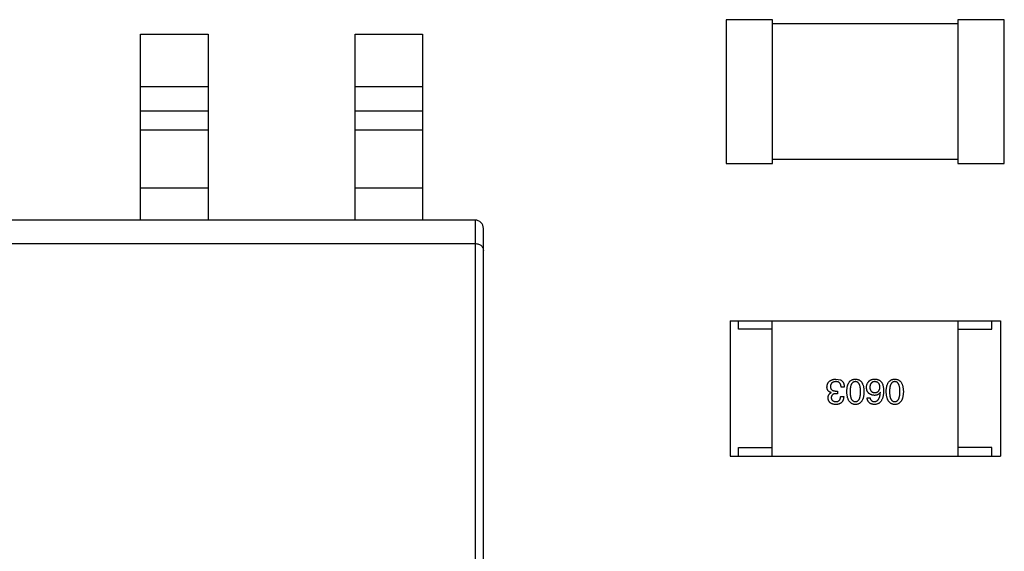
# Model space of a CAD drawing. Header units: millimetres. Extents: x -16 to 538, y -56 to 87.
# Tile 31 of 162: x 403.8 to 409.62, y 16.22 to 19.36. Entities that reach past the tile are written whole.
import ezdxf

# ---------------------------------------------------------------- set-up
doc = ezdxf.new("R2010")
doc.units = ezdxf.units.MM
doc.header["$LTSCALE"] = 1.21
doc.header["$MEASUREMENT"] = 0
doc.layers.get('0').update_dxf_attribs({"linetype": 'CONTINUOUS'})

msp = doc.modelspace()

# ---------------------------------------------------------------- linework, layer by layer
at = {"color": 7, "linetype": 'Continuous'}
for p, q in [((407.9772, 19.3644), (407.9772, 18.5144)), ((408.2522, 19.3644), (407.9772, 19.3644)), ((408.2522, 18.5144), (408.2522, 19.3644)), ((409.3487, 19.3644), (409.3487, 18.5144)), ((409.6237, 19.3644), (409.3487, 19.3644)), ((409.6237, 18.5144), (409.6237, 19.3644)), ((409.3487, 19.3394), (408.2522, 19.3394)), ((404.5115, 18.1796), (404.5115, 19.2796)), ((404.5115, 19.2796), (404.9115, 19.2796)), ((404.9115, 19.2796), (404.9115, 18.1796)), ((405.7815, 18.1796), (405.7815, 19.2796)), ((405.7815, 19.2796), (406.1815, 19.2796)), ((406.1815, 19.2796), (406.1815, 18.1796)), ((404.5115, 18.9696), (404.9115, 18.9696)), ((405.7815, 18.9696), (406.1815, 18.9696)), ((404.9115, 18.8231), (404.5115, 18.8231)), ((406.1815, 18.8231), (405.7815, 18.8231)), ((404.9115, 18.7114), (404.5115, 18.7114)), ((406.1815, 18.7114), (405.7815, 18.7114)), ((408.2522, 18.5394), (409.3487, 18.5394)), ((407.9772, 18.5144), (408.2522, 18.5144)), ((409.3487, 18.5144), (409.6237, 18.5144)), ((404.5115, 18.3696), (404.9115, 18.3696)), ((405.7815, 18.3696), (406.1815, 18.3696)), ((406.4915, 18.1796), (401.5915, 18.1796)), ((406.4915, 18.1796), (406.4915, 14.1796)), ((406.5415, 14.2296), (406.5415, 18.1296)), ((401.5915, 18.0414), (406.4915, 18.0414)), ((408.0007, 17.5849), (408.0007, 16.7849)), ((408.0007, 17.5849), (409.6007, 17.5849)), ((408.0507, 17.5349), (408.0507, 17.5849)), ((408.2507, 16.7849), (408.2507, 17.5849)), ((409.3507, 16.7849), (409.3507, 17.5849)), ((409.5507, 17.5349), (409.5507, 17.5849)), ((409.6007, 17.5849), (409.6007, 16.7849)), ((408.2507, 17.5349), (408.0507, 17.5349)), ((409.3507, 17.5349), (409.5507, 17.5349)), ((408.6276, 17.2397), (408.6546, 17.2348)), ((408.6768, 17.1921), (408.6579, 17.1921)), ((408.5989, 17.1594), (408.5989, 17.1602)), ((408.6374, 17.1536), (408.6276, 17.1536)), ((408.6284, 17.1692), (408.6374, 17.1692)), ((408.6374, 17.1692), (408.6374, 17.1536)), ((408.6555, 17.138), (408.6735, 17.138)), ((408.8902, 17.161), (408.8894, 17.1618)), ((408.8116, 17.129), (408.8296, 17.129)), ((408.0007, 16.7849), (409.6007, 16.7849)), ((408.0507, 16.7849), (408.0507, 16.8349)), ((408.0507, 16.8349), (408.2507, 16.8349)), ((409.5507, 16.8349), (409.3507, 16.8349)), ((409.5507, 16.7849), (409.5507, 16.8349))]:
    msp.add_line(p, q, dxfattribs=at)
msp.add_arc((406.4915, 18.1296), 0.05, 0.00001, 90.00001, dxfattribs=at)
for points, knots in [([(406.4915, 18.0414), (406.4987, 18.0414), (406.5124, 18.039), (406.529, 18.0292), (406.5392, 18.0159), (406.5415, 18.0057), (406.5415, 18.0009)], [0, 0, 0, 0, 0.306951, 0.572802, 0.797544, 1, 1, 1, 1]), ([(408.5743, 17.1938), (408.5744, 17.1956), (408.5747, 17.1991), (408.5756, 17.2041), (408.5768, 17.2088), (408.5785, 17.2132), (408.5805, 17.2173), (408.5829, 17.221), (408.5857, 17.2244), (408.5888, 17.2275), (408.5924, 17.2302), (408.5963, 17.2325), (408.6006, 17.2346), (408.6053, 17.2363), (408.6103, 17.2376), (408.6157, 17.2387), (408.6215, 17.2394), (408.6255, 17.2396), (408.6276, 17.2397)], [0, 0, 0, 0, 0.068236, 0.132937, 0.194125, 0.253174, 0.310181, 0.365986, 0.421096, 0.476216, 0.532352, 0.590232, 0.649824, 0.71274, 0.778406, 0.848058, 0.921922, 1, 1, 1, 1]), ([(408.5989, 17.1602), (408.5979, 17.1605), (408.596, 17.1611), (408.5931, 17.1622), (408.5906, 17.1636), (408.5881, 17.165), (408.5859, 17.1666), (408.5839, 17.1683), (408.582, 17.1702), (408.5804, 17.1722), (408.579, 17.1744), (408.5777, 17.1768), (408.5767, 17.1792), (408.5758, 17.1819), (408.5751, 17.1846), (408.5747, 17.1876), (408.5743, 17.1906), (408.5743, 17.1927), (408.5743, 17.1938)], [0, 0, 0, 0, 0.069445, 0.136039, 0.200011, 0.261745, 0.322328, 0.381403, 0.438864, 0.496655, 0.554398, 0.612391, 0.672266, 0.733005, 0.79604, 0.861293, 0.928785, 1, 1, 1, 1]), ([(408.6268, 17.2249), (408.6255, 17.2248), (408.6231, 17.2247), (408.6197, 17.2242), (408.6165, 17.2235), (408.6134, 17.2226), (408.6106, 17.2215), (408.6081, 17.2202), (408.6057, 17.2187), (408.6036, 17.217), (408.6017, 17.2151), (408.6, 17.213), (408.5986, 17.2107), (408.5974, 17.2082), (408.5963, 17.2055), (408.5956, 17.2026), (408.595, 17.1995), (408.5949, 17.1973), (408.5948, 17.1962)], [0, 0, 0, 0, 0.076694, 0.149502, 0.218019, 0.283183, 0.345589, 0.405199, 0.462852, 0.519478, 0.575313, 0.630559, 0.687006, 0.744638, 0.804006, 0.866059, 0.931486, 1, 1, 1, 1]), ([(408.5948, 17.1962), (408.5948, 17.1951), (408.5949, 17.193), (408.5953, 17.1899), (408.5959, 17.1871), (408.5968, 17.1844), (408.598, 17.182), (408.5995, 17.1797), (408.6012, 17.1777), (408.6032, 17.1759), (408.6054, 17.1743), (408.6079, 17.1729), (408.6107, 17.1718), (408.6138, 17.1708), (408.6171, 17.1701), (408.6206, 17.1696), (408.6244, 17.1692), (408.627, 17.1692), (408.6284, 17.1692)], [0, 0, 0, 0, 0.066518, 0.129194, 0.188613, 0.245254, 0.300032, 0.353805, 0.407079, 0.461108, 0.516272, 0.574141, 0.634837, 0.699275, 0.767504, 0.840272, 0.917505, 1, 1, 1, 1]), ([(408.6579, 17.1921), (408.6579, 17.1935), (408.6578, 17.196), (408.6573, 17.1998), (408.6566, 17.2032), (408.6557, 17.2064), (408.6546, 17.2094), (408.6532, 17.2121), (408.6516, 17.2146), (408.6498, 17.2168), (408.6477, 17.2187), (408.6454, 17.2204), (408.6428, 17.2218), (408.64, 17.2229), (408.6371, 17.2238), (408.6338, 17.2245), (408.6304, 17.2249), (408.628, 17.2249), (408.6268, 17.2249)], [0, 0, 0, 0, 0.07723, 0.149593, 0.217944, 0.282232, 0.34411, 0.402297, 0.458791, 0.513966, 0.568538, 0.623291, 0.679957, 0.737243, 0.798142, 0.86118, 0.928728, 1, 1, 1, 1]), ([(408.6546, 17.2348), (408.6555, 17.2343), (408.6572, 17.2335), (408.6596, 17.232), (408.6619, 17.2303), (408.664, 17.2284), (408.666, 17.2264), (408.6678, 17.2242), (408.6694, 17.2218), (408.6709, 17.2192), (408.6722, 17.2164), (408.6733, 17.2135), (408.6743, 17.2104), (408.6751, 17.2071), (408.6758, 17.2036), (408.6763, 17.1999), (408.6766, 17.1961), (408.6767, 17.1935), (408.6768, 17.1921)], [0, 0, 0, 0, 0.056906, 0.113264, 0.168825, 0.223843, 0.279195, 0.335267, 0.392098, 0.450414, 0.51054, 0.572219, 0.636652, 0.703156, 0.773102, 0.845505, 0.921063, 1, 1, 1, 1]), ([(408.6917, 17.1659), (408.6918, 17.1689), (408.692, 17.1746), (408.6928, 17.1829), (408.6939, 17.1906), (408.6954, 17.1978), (408.6972, 17.2044), (408.6995, 17.2104), (408.7021, 17.2159), (408.7051, 17.2208), (408.7085, 17.2252), (408.7122, 17.229), (408.7164, 17.2322), (408.7209, 17.2349), (408.7258, 17.2369), (408.731, 17.2385), (408.7366, 17.2394), (408.7405, 17.2396), (408.7425, 17.2397)], [0, 0, 0, 0, 0.08769, 0.170218, 0.24749, 0.319818, 0.387758, 0.451391, 0.511445, 0.568185, 0.622681, 0.67526, 0.726746, 0.778428, 0.830764, 0.884397, 0.940866, 1, 1, 1, 1]), ([(408.7425, 17.2249), (408.7413, 17.2248), (408.7388, 17.2247), (408.7352, 17.2239), (408.7319, 17.2227), (408.7288, 17.221), (408.726, 17.2189), (408.7235, 17.2162), (408.7211, 17.2132), (408.719, 17.2097), (408.7172, 17.2058), (408.7157, 17.2014), (408.7143, 17.1966), (408.7132, 17.1913), (408.7124, 17.1856), (408.7118, 17.1794), (408.7114, 17.1728), (408.7114, 17.1683), (408.7114, 17.1659)], [0, 0, 0, 0, 0.050879, 0.099377, 0.146973, 0.193618, 0.240619, 0.289461, 0.34047, 0.395283, 0.453059, 0.515633, 0.582666, 0.655287, 0.732971, 0.815933, 0.905166, 1, 1, 1, 1]), ([(408.7425, 17.2397), (408.7445, 17.2396), (408.7484, 17.2394), (408.754, 17.2385), (408.7593, 17.2369), (408.7642, 17.2349), (408.7687, 17.2322), (408.7728, 17.229), (408.7766, 17.2252), (408.7799, 17.2208), (408.783, 17.2159), (408.7855, 17.2104), (408.7878, 17.2044), (408.7897, 17.1978), (408.7912, 17.1906), (408.7923, 17.1829), (408.793, 17.1746), (408.7932, 17.1689), (408.7933, 17.1659)], [0, 0, 0, 0, 0.059135, 0.115606, 0.169241, 0.221578, 0.273261, 0.324749, 0.377329, 0.431642, 0.488541, 0.548597, 0.612232, 0.680174, 0.752504, 0.829777, 0.912307, 1, 1, 1, 1]), ([(408.7728, 17.1659), (408.7728, 17.1683), (408.7728, 17.1729), (408.7724, 17.1796), (408.7719, 17.1858), (408.7711, 17.1916), (408.7699, 17.1969), (408.7687, 17.2018), (408.7672, 17.2062), (408.7654, 17.2101), (408.7634, 17.2136), (408.7611, 17.2166), (408.7586, 17.2192), (408.7558, 17.2213), (408.7529, 17.223), (408.7496, 17.2241), (408.7461, 17.2248), (408.7437, 17.2249), (408.7425, 17.2249)], [0, 0, 0, 0, 0.096457, 0.187288, 0.27178, 0.350132, 0.423455, 0.491343, 0.554037, 0.612253, 0.666313, 0.717038, 0.764921, 0.811214, 0.856775, 0.902988, 0.950234, 1, 1, 1, 1]), ([(408.8083, 17.1905), (408.8083, 17.1923), (408.8084, 17.1957), (408.8091, 17.2008), (408.8103, 17.2057), (408.8119, 17.2104), (408.814, 17.215), (408.8165, 17.2193), (408.8195, 17.2235), (408.8219, 17.2261), (408.823, 17.2274)], [0, 0, 0, 0, 0.12904, 0.253809, 0.377066, 0.499122, 0.621469, 0.744665, 0.870607, 1, 1, 1, 1]), ([(408.855, 17.1438), (408.8532, 17.1439), (408.8496, 17.1443), (408.8445, 17.1452), (408.8397, 17.1463), (408.8352, 17.1478), (408.8311, 17.1497), (408.8273, 17.1518), (408.8239, 17.1543), (408.8207, 17.157), (408.8179, 17.1601), (408.8156, 17.1636), (408.8134, 17.1673), (408.8117, 17.1713), (408.8104, 17.1757), (408.8093, 17.1803), (408.8085, 17.1853), (408.8084, 17.1887), (408.8083, 17.1905)], [0, 0, 0, 0, 0.074228, 0.144548, 0.211288, 0.274576, 0.335162, 0.393915, 0.450599, 0.506657, 0.562409, 0.618617, 0.676096, 0.735061, 0.79654, 0.860906, 0.928473, 1, 1, 1, 1]), ([(408.823, 17.2274), (408.824, 17.2284), (408.8259, 17.2306), (408.8293, 17.2332), (408.8332, 17.2354), (408.8376, 17.2371), (408.8425, 17.2385), (408.8479, 17.2393), (408.8538, 17.2398), (408.8578, 17.2397), (408.8599, 17.2397)], [0, 0, 0, 0, 0.105033, 0.21147, 0.321511, 0.438526, 0.563605, 0.698055, 0.843218, 1, 1, 1, 1]), ([(408.8566, 17.2249), (408.8555, 17.2248), (408.8534, 17.2246), (408.8503, 17.2241), (408.8474, 17.2233), (408.8447, 17.2223), (408.8422, 17.221), (408.8399, 17.2195), (408.8378, 17.2177), (408.8359, 17.2157), (408.8342, 17.2135), (408.8327, 17.211), (408.8314, 17.2083), (408.8303, 17.2054), (408.8294, 17.2022), (408.8287, 17.1988), (408.8282, 17.1951), (408.828, 17.1926), (408.8279, 17.1913)], [0, 0, 0, 0, 0.066682, 0.130303, 0.190802, 0.248749, 0.30534, 0.361219, 0.415721, 0.471765, 0.528279, 0.586428, 0.64659, 0.710143, 0.776461, 0.846692, 0.921137, 1, 1, 1, 1]), ([(408.8279, 17.1913), (408.828, 17.1901), (408.8282, 17.1877), (408.8287, 17.1843), (408.8295, 17.181), (408.8303, 17.178), (408.8315, 17.1753), (408.8328, 17.1727), (408.8344, 17.1704), (408.8361, 17.1683), (408.8381, 17.1665), (408.8402, 17.1649), (408.8426, 17.1635), (408.8452, 17.1624), (408.848, 17.1614), (408.8509, 17.1608), (408.8541, 17.1603), (408.8563, 17.1602), (408.8575, 17.1602)], [0, 0, 0, 0, 0.076288, 0.14871, 0.216387, 0.281386, 0.342528, 0.402111, 0.4591, 0.514852, 0.569974, 0.625644, 0.682226, 0.740156, 0.800362, 0.863471, 0.930116, 1, 1, 1, 1]), ([(408.8878, 17.1921), (408.8877, 17.1934), (408.8875, 17.1959), (408.887, 17.1996), (408.8862, 17.203), (408.8853, 17.2061), (408.8841, 17.2091), (408.8827, 17.2117), (408.8811, 17.2142), (408.8792, 17.2163), (408.8772, 17.2183), (408.8749, 17.22), (408.8724, 17.2214), (408.8696, 17.2226), (408.8667, 17.2236), (408.8635, 17.2243), (408.8602, 17.2248), (408.8578, 17.2249), (408.8566, 17.2249)], [0, 0, 0, 0, 0.076467, 0.148148, 0.216496, 0.280559, 0.342274, 0.401168, 0.458322, 0.514073, 0.569257, 0.62465, 0.68124, 0.739113, 0.799947, 0.862804, 0.929597, 1, 1, 1, 1]), ([(408.8575, 17.1602), (408.8586, 17.1602), (408.8609, 17.1603), (408.8642, 17.1608), (408.8672, 17.1615), (408.8701, 17.1624), (408.8728, 17.1636), (408.8752, 17.165), (408.8774, 17.1667), (408.8794, 17.1686), (408.8812, 17.1707), (408.8828, 17.173), (408.8842, 17.1756), (408.8853, 17.1785), (408.8863, 17.1816), (408.887, 17.1849), (408.8875, 17.1884), (408.8877, 17.1909), (408.8878, 17.1921)], [0, 0, 0, 0, 0.070453, 0.136523, 0.199866, 0.260392, 0.318446, 0.374657, 0.430182, 0.485556, 0.541071, 0.598396, 0.657208, 0.718642, 0.783247, 0.851631, 0.923928, 1, 1, 1, 1]), ([(408.8599, 17.2397), (408.862, 17.2396), (408.866, 17.2393), (408.8718, 17.2382), (408.8772, 17.2367), (408.8823, 17.2344), (408.8869, 17.2317), (408.8912, 17.2284), (408.8951, 17.2245), (408.8973, 17.2215), (408.8984, 17.22)], [0, 0, 0, 0, 0.137449, 0.267856, 0.393219, 0.514735, 0.63397, 0.753734, 0.874967, 1, 1, 1, 1]), ([(408.8984, 17.22), (408.8993, 17.2184), (408.9011, 17.2152), (408.9032, 17.21), (408.905, 17.2043), (408.9065, 17.1982), (408.9077, 17.1916), (408.9085, 17.1845), (408.909, 17.177), (408.9091, 17.1718), (408.9091, 17.1692)], [0, 0, 0, 0, 0.101889, 0.209155, 0.322694, 0.442863, 0.569758, 0.70479, 0.848502, 1, 1, 1, 1]), ([(408.9249, 17.1659), (408.925, 17.1689), (408.9252, 17.1746), (408.9259, 17.1829), (408.927, 17.1906), (408.9285, 17.1978), (408.9304, 17.2044), (408.9326, 17.2104), (408.9352, 17.2159), (408.9382, 17.2208), (408.9416, 17.2252), (408.9454, 17.229), (408.9495, 17.2322), (408.954, 17.2349), (408.9589, 17.2369), (408.9642, 17.2385), (408.9698, 17.2394), (408.9737, 17.2396), (408.9757, 17.2397)], [0, 0, 0, 0, 0.08769, 0.170218, 0.24749, 0.319818, 0.387758, 0.451391, 0.511445, 0.568185, 0.622681, 0.67526, 0.726746, 0.778428, 0.830764, 0.884397, 0.940866, 1, 1, 1, 1]), ([(408.9757, 17.2249), (408.9744, 17.2248), (408.972, 17.2247), (408.9684, 17.2239), (408.9651, 17.2227), (408.962, 17.221), (408.9592, 17.2189), (408.9566, 17.2162), (408.9543, 17.2132), (408.9522, 17.2097), (408.9504, 17.2058), (408.9488, 17.2014), (408.9475, 17.1966), (408.9464, 17.1913), (408.9456, 17.1856), (408.945, 17.1794), (408.9446, 17.1728), (408.9445, 17.1683), (408.9445, 17.1659)], [0, 0, 0, 0, 0.050879, 0.099377, 0.146973, 0.193618, 0.240619, 0.289461, 0.34047, 0.395283, 0.453059, 0.515633, 0.582666, 0.655287, 0.732971, 0.815933, 0.905166, 1, 1, 1, 1]), ([(408.9757, 17.2397), (408.9777, 17.2396), (408.9815, 17.2394), (408.9872, 17.2385), (408.9924, 17.2369), (408.9973, 17.2349), (409.0018, 17.2322), (409.006, 17.229), (409.0097, 17.2252), (409.0131, 17.2208), (409.0161, 17.2159), (409.0187, 17.2104), (409.0209, 17.2044), (409.0228, 17.1978), (409.0243, 17.1906), (409.0254, 17.1829), (409.0262, 17.1746), (409.0264, 17.1689), (409.0265, 17.1659)], [0, 0, 0, 0, 0.059135, 0.115606, 0.169241, 0.221578, 0.273261, 0.324749, 0.377329, 0.431642, 0.488541, 0.548597, 0.612232, 0.680174, 0.752504, 0.829777, 0.912307, 1, 1, 1, 1]), ([(409.006, 17.1659), (409.006, 17.1683), (409.0059, 17.1729), (409.0056, 17.1796), (409.005, 17.1858), (409.0042, 17.1916), (409.0031, 17.1969), (409.0019, 17.2018), (409.0003, 17.2062), (408.9985, 17.2101), (408.9965, 17.2136), (408.9943, 17.2166), (408.9918, 17.2192), (408.989, 17.2213), (408.986, 17.223), (408.9828, 17.2241), (408.9793, 17.2248), (408.9769, 17.2249), (408.9757, 17.2249)], [0, 0, 0, 0, 0.096457, 0.187288, 0.27178, 0.350132, 0.423455, 0.491343, 0.554037, 0.612253, 0.666313, 0.717038, 0.764921, 0.811214, 0.856775, 0.902988, 0.950234, 1, 1, 1, 1]), ([(408.5809, 17.1282), (408.5809, 17.13), (408.581, 17.1336), (408.5819, 17.1387), (408.5833, 17.1433), (408.5852, 17.1475), (408.5878, 17.1512), (408.5909, 17.1545), (408.5947, 17.1572), (408.5975, 17.1586), (408.5989, 17.1594)], [0, 0, 0, 0, 0.143686, 0.277942, 0.40333, 0.521785, 0.638573, 0.755208, 0.874773, 1, 1, 1, 1]), ([(408.6276, 17.1536), (408.6265, 17.1536), (408.6244, 17.1535), (408.6213, 17.1531), (408.6184, 17.1526), (408.6157, 17.1519), (408.6132, 17.151), (408.611, 17.1499), (408.6089, 17.1487), (408.6071, 17.1473), (408.6054, 17.1457), (408.604, 17.1439), (408.6027, 17.142), (408.6017, 17.1399), (408.6009, 17.1377), (408.6003, 17.1352), (408.5999, 17.1326), (408.5998, 17.1308), (408.5997, 17.1298)], [0, 0, 0, 0, 0.079415, 0.154091, 0.22508, 0.29186, 0.355026, 0.415127, 0.472418, 0.528511, 0.583551, 0.638361, 0.693547, 0.750023, 0.807857, 0.868401, 0.932259, 1, 1, 1, 1]), ([(408.6735, 17.138), (408.6734, 17.1361), (408.6733, 17.1324), (408.6727, 17.127), (408.6717, 17.1219), (408.6703, 17.1172), (408.6686, 17.1129), (408.6665, 17.109), (408.6641, 17.1053), (408.6612, 17.1021), (408.6581, 17.0993), (408.6545, 17.0968), (408.6507, 17.0946), (408.6464, 17.0929), (408.6418, 17.0915), (408.6368, 17.0906), (408.6315, 17.0899), (408.6278, 17.0897), (408.6259, 17.0897)], [0, 0, 0, 0, 0.074804, 0.144899, 0.211458, 0.274554, 0.334363, 0.392059, 0.448123, 0.503024, 0.558154, 0.613471, 0.670844, 0.729926, 0.792003, 0.857405, 0.926768, 1, 1, 1, 1]), ([(408.6268, 17.1069), (408.6279, 17.1069), (408.6301, 17.107), (408.6333, 17.1073), (408.6362, 17.1079), (408.639, 17.1088), (408.6415, 17.1099), (408.6439, 17.1112), (408.646, 17.1128), (408.6479, 17.1146), (408.6496, 17.1167), (408.6511, 17.1191), (408.6524, 17.1216), (408.6534, 17.1244), (408.6543, 17.1275), (408.6548, 17.1308), (408.6553, 17.1343), (408.6554, 17.1368), (408.6555, 17.138)], [0, 0, 0, 0, 0.069877, 0.136363, 0.198671, 0.257968, 0.315462, 0.370709, 0.425568, 0.479847, 0.535753, 0.592303, 0.651386, 0.713311, 0.778642, 0.84836, 0.921866, 1, 1, 1, 1]), ([(408.7425, 17.0897), (408.7406, 17.0898), (408.7367, 17.09), (408.7312, 17.0911), (408.726, 17.0928), (408.7212, 17.0949), (408.7167, 17.0977), (408.7126, 17.1011), (408.7089, 17.1051), (408.7055, 17.1096), (408.7025, 17.1147), (408.6999, 17.1203), (408.6976, 17.1265), (408.6957, 17.1333), (408.6942, 17.1407), (408.6929, 17.1486), (408.6921, 17.157), (408.6918, 17.1629), (408.6917, 17.1659)], [0, 0, 0, 0, 0.057415, 0.112361, 0.16496, 0.216437, 0.267441, 0.318839, 0.371478, 0.426325, 0.483626, 0.544235, 0.608673, 0.677374, 0.750405, 0.828394, 0.911525, 1, 1, 1, 1]), ([(408.7114, 17.1659), (408.7114, 17.1635), (408.7114, 17.1589), (408.7118, 17.1522), (408.7124, 17.146), (408.7132, 17.1402), (408.7143, 17.1349), (408.7156, 17.13), (408.7172, 17.1256), (408.719, 17.1217), (408.7211, 17.1182), (408.7234, 17.1152), (408.726, 17.1126), (408.7288, 17.1105), (408.7319, 17.1089), (408.7352, 17.1077), (408.7388, 17.107), (408.7413, 17.1069), (408.7425, 17.1069)], [0, 0, 0, 0, 0.095719, 0.185854, 0.269738, 0.347952, 0.420315, 0.487894, 0.550245, 0.608186, 0.662454, 0.713283, 0.761375, 0.808209, 0.854301, 0.901312, 0.949396, 1, 1, 1, 1]), ([(408.7425, 17.1069), (408.7437, 17.1069), (408.7461, 17.107), (408.7496, 17.1077), (408.7529, 17.1089), (408.7559, 17.1105), (408.7586, 17.1126), (408.7611, 17.1152), (408.7634, 17.1182), (408.7654, 17.1217), (408.7672, 17.1256), (408.7687, 17.13), (408.7699, 17.1349), (408.7711, 17.1402), (408.7718, 17.146), (408.7724, 17.1522), (408.7728, 17.1589), (408.7728, 17.1635), (408.7728, 17.1659)], [0, 0, 0, 0, 0.049764, 0.097007, 0.143217, 0.188577, 0.235116, 0.282997, 0.333719, 0.387776, 0.445989, 0.508679, 0.576563, 0.649481, 0.728235, 0.812722, 0.903548, 1, 1, 1, 1]), ([(408.7933, 17.1659), (408.7932, 17.1629), (408.793, 17.1569), (408.7923, 17.1484), (408.7912, 17.1404), (408.7897, 17.133), (408.7878, 17.1262), (408.7855, 17.1199), (408.783, 17.1143), (408.7799, 17.1092), (408.7766, 17.1046), (408.7728, 17.1007), (408.7687, 17.0974), (408.7642, 17.0946), (408.7593, 17.0925), (408.754, 17.0909), (408.7484, 17.0899), (408.7445, 17.0898), (408.7425, 17.0897)], [0, 0, 0, 0, 0.088823, 0.172287, 0.250296, 0.323438, 0.392244, 0.456221, 0.516635, 0.573871, 0.628, 0.680335, 0.731489, 0.782557, 0.834044, 0.886738, 0.942089, 1, 1, 1, 1]), ([(408.9091, 17.1692), (408.909, 17.166), (408.9088, 17.1599), (408.908, 17.1511), (408.9068, 17.1428), (408.9052, 17.1351), (408.9033, 17.1281), (408.9009, 17.1216), (408.8981, 17.1157), (408.8949, 17.1104), (408.8913, 17.1057), (408.8873, 17.1016), (408.8829, 17.098), (408.8781, 17.0952), (408.8729, 17.0929), (408.8673, 17.0912), (408.8613, 17.0901), (408.8571, 17.0898), (408.855, 17.0897)], [0, 0, 0, 0, 0.087517, 0.169686, 0.246944, 0.319347, 0.387088, 0.450961, 0.511075, 0.567974, 0.622351, 0.675039, 0.726853, 0.778688, 0.83093, 0.884738, 0.941043, 1, 1, 1, 1]), ([(408.8894, 17.1618), (408.8886, 17.1604), (408.8869, 17.1576), (408.8837, 17.1538), (408.88, 17.1507), (408.8759, 17.1481), (408.8713, 17.1462), (408.8663, 17.1448), (408.8608, 17.1439), (408.857, 17.1438), (408.855, 17.1438)], [0, 0, 0, 0, 0.122276, 0.239997, 0.35611, 0.473903, 0.59404, 0.720428, 0.855383, 1, 1, 1, 1]), ([(408.855, 17.1069), (408.8563, 17.107), (408.8588, 17.1072), (408.8625, 17.1081), (408.866, 17.1092), (408.8692, 17.1109), (408.8722, 17.1128), (408.875, 17.1152), (408.8775, 17.1181), (408.8799, 17.1212), (408.882, 17.1248), (408.8838, 17.1288), (408.8855, 17.1332), (408.8869, 17.138), (408.8881, 17.1432), (408.889, 17.1488), (408.8898, 17.1548), (408.8901, 17.1589), (408.8902, 17.161)], [0, 0, 0, 0, 0.054741, 0.107075, 0.158339, 0.208382, 0.258772, 0.310045, 0.362765, 0.417822, 0.475982, 0.537466, 0.602901, 0.673037, 0.747247, 0.826291, 0.910782, 1, 1, 1, 1]), ([(408.9757, 17.0897), (408.9737, 17.0898), (408.9699, 17.09), (408.9643, 17.0911), (408.9592, 17.0928), (408.9543, 17.0949), (408.9499, 17.0977), (408.9458, 17.1011), (408.942, 17.1051), (408.9387, 17.1096), (408.9356, 17.1147), (408.933, 17.1203), (408.9307, 17.1265), (408.9288, 17.1333), (408.9273, 17.1407), (408.9261, 17.1486), (408.9252, 17.157), (408.925, 17.1629), (408.9249, 17.1659)], [0, 0, 0, 0, 0.057415, 0.112361, 0.16496, 0.216437, 0.267441, 0.318839, 0.371478, 0.426325, 0.483626, 0.544235, 0.608673, 0.677374, 0.750405, 0.828394, 0.911525, 1, 1, 1, 1]), ([(408.9445, 17.1659), (408.9445, 17.1635), (408.9446, 17.1589), (408.945, 17.1522), (408.9456, 17.146), (408.9464, 17.1402), (408.9475, 17.1349), (408.9488, 17.13), (408.9504, 17.1256), (408.9522, 17.1217), (408.9543, 17.1182), (408.9566, 17.1152), (408.9592, 17.1126), (408.962, 17.1105), (408.9651, 17.1089), (408.9684, 17.1077), (408.972, 17.107), (408.9744, 17.1069), (408.9757, 17.1069)], [0, 0, 0, 0, 0.095719, 0.185854, 0.269738, 0.347952, 0.420315, 0.487894, 0.550245, 0.608186, 0.662454, 0.713283, 0.761375, 0.808209, 0.854301, 0.901312, 0.949396, 1, 1, 1, 1]), ([(408.9757, 17.1069), (408.9769, 17.1069), (408.9793, 17.107), (408.9828, 17.1077), (408.986, 17.1089), (408.989, 17.1105), (408.9917, 17.1126), (408.9943, 17.1152), (408.9965, 17.1182), (408.9985, 17.1217), (409.0003, 17.1256), (409.0019, 17.13), (409.0031, 17.1349), (409.0042, 17.1402), (409.005, 17.146), (409.0056, 17.1522), (409.0059, 17.1589), (409.006, 17.1635), (409.006, 17.1659)], [0, 0, 0, 0, 0.049764, 0.097007, 0.143217, 0.188577, 0.235116, 0.282997, 0.333719, 0.387776, 0.445989, 0.508679, 0.576563, 0.649481, 0.728235, 0.812722, 0.903548, 1, 1, 1, 1]), ([(409.0265, 17.1659), (409.0264, 17.1629), (409.0262, 17.1569), (409.0254, 17.1484), (409.0243, 17.1404), (409.0228, 17.133), (409.021, 17.1262), (409.0187, 17.1199), (409.0161, 17.1143), (409.0131, 17.1092), (409.0097, 17.1046), (409.006, 17.1007), (409.0019, 17.0974), (408.9973, 17.0946), (408.9924, 17.0925), (408.9872, 17.0909), (408.9815, 17.0899), (408.9777, 17.0898), (408.9757, 17.0897)], [0, 0, 0, 0, 0.088823, 0.172287, 0.250296, 0.323438, 0.392244, 0.456221, 0.516635, 0.573871, 0.628, 0.680335, 0.731489, 0.782557, 0.834044, 0.886738, 0.942089, 1, 1, 1, 1]), ([(408.6259, 17.0897), (408.6242, 17.0898), (408.6209, 17.0899), (408.616, 17.0906), (408.6114, 17.0914), (408.6072, 17.0927), (408.6033, 17.0941), (408.5997, 17.0958), (408.5963, 17.0978), (408.5933, 17.1001), (408.5906, 17.1026), (408.5883, 17.1055), (408.5863, 17.1086), (408.5845, 17.112), (408.5831, 17.1156), (408.582, 17.1196), (408.5812, 17.1238), (408.581, 17.1267), (408.5809, 17.1282)], [0, 0, 0, 0, 0.077845, 0.151584, 0.221397, 0.287366, 0.350104, 0.410398, 0.467998, 0.524388, 0.579979, 0.635152, 0.690917, 0.747936, 0.806661, 0.867861, 0.932479, 1, 1, 1, 1]), ([(408.5997, 17.1298), (408.5998, 17.129), (408.6, 17.1272), (408.6005, 17.1247), (408.6011, 17.1223), (408.602, 17.1201), (408.603, 17.1181), (408.6043, 17.1162), (408.6057, 17.1145), (408.6073, 17.113), (408.6091, 17.1116), (408.611, 17.1105), (408.6132, 17.1094), (408.6156, 17.1086), (408.6181, 17.1079), (408.6208, 17.1074), (408.6237, 17.107), (408.6257, 17.1069), (408.6268, 17.1069)], [0, 0, 0, 0, 0.067655, 0.132224, 0.194132, 0.253145, 0.309858, 0.366002, 0.421361, 0.47702, 0.532632, 0.590536, 0.65067, 0.713258, 0.779588, 0.848803, 0.921949, 1, 1, 1, 1]), ([(408.855, 17.0897), (408.8534, 17.0898), (408.8503, 17.0901), (408.8458, 17.0908), (408.8415, 17.0917), (408.8376, 17.093), (408.8339, 17.0945), (408.8304, 17.0963), (408.8273, 17.0984), (408.8244, 17.1007), (408.8218, 17.1033), (408.8195, 17.1062), (408.8175, 17.1093), (408.8157, 17.1127), (408.8142, 17.1164), (408.8131, 17.1204), (408.8121, 17.1246), (408.8117, 17.1275), (408.8116, 17.129)], [0, 0, 0, 0, 0.073784, 0.144317, 0.211047, 0.274818, 0.336501, 0.395724, 0.453465, 0.510016, 0.566585, 0.622844, 0.680328, 0.739335, 0.800408, 0.863904, 0.93053, 1, 1, 1, 1]), ([(408.8296, 17.129), (408.83, 17.1273), (408.8307, 17.124), (408.8325, 17.1194), (408.8349, 17.1155), (408.8379, 17.1123), (408.8414, 17.1099), (408.8455, 17.1081), (408.8501, 17.107), (408.8533, 17.1069), (408.855, 17.1069)], [0, 0, 0, 0, 0.1439, 0.274233, 0.394478, 0.509388, 0.621911, 0.738504, 0.863414, 1, 1, 1, 1])]:
    msp.add_open_spline(points, degree=3, knots=knots, dxfattribs=at)

doc.saveas('drawing.dxf')
